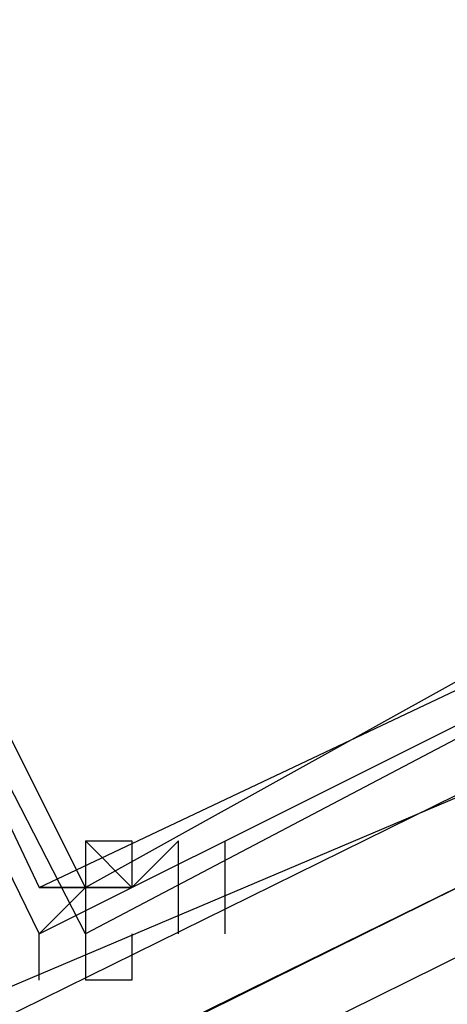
# Model space of a CAD drawing. Header units: feet. Extents: x -79 to 198, y -22 to 181.
# Tile 248 of 256: x 102.821 to 102.944, y 24.851 to 25.133. Entities that reach past the tile are written whole.
import ezdxf

# ---------------------------------------------------------------- set-up
doc = ezdxf.new("R2010")
doc.units = ezdxf.units.FT
doc.layers.add('A-LINEA', color=7, linetype='CONTINUOUS')

msp = doc.modelspace()

# ---------------------------------------------------------------- linework, layer by layer
at = {"layer": 'A-LINEA'}
for p, q in [((93.693, 20.9769), (103.4585, 25.128)), ((93.693, 20.9769), (103.4585, 25.128)), ((102.84, 24.8844), (102.84, 24.8844)), ((102.84, 24.8844), (102.84, 24.8844)), ((102.8667, 24.8711), (102.8667, 24.8711)), ((102.8667, 24.8711), (102.8667, 24.8711)), ((102.8667, 24.8711), (102.8667, 24.8711)), ((102.8667, 24.8711), (102.8667, 24.8711))]:
    msp.add_line(p, q, dxfattribs=at)
for points in [[(102.8267, 25.5244), (102.5733, 25.3911), (102.8267, 24.8711), (103.0933, 25.0044), (102.8267, 25.5244)], [(102.5733, 25.3911), (102.8267, 25.5244), (103.0933, 25.0044), (102.84, 24.8711), (102.5733, 25.3911)], [(102.8267, 25.5244), (102.5733, 25.3911), (102.8267, 24.8711), (103.0933, 25.0044), (102.8267, 25.5244)], [(102.5733, 25.3911), (102.8267, 25.5244), (103.0933, 25.0044), (102.84, 24.8711), (102.5733, 25.3911)], [(102.8267, 25.5111), (102.5867, 25.3911), (102.8267, 24.8844), (103.08, 25.0044), (102.8267, 25.5111)], [(102.5867, 25.3911), (102.8267, 25.5111), (103.08, 25.0178), (102.84, 24.8844), (102.5867, 25.3911)], [(102.8267, 25.5111), (102.5867, 25.3911), (102.8267, 24.8844), (103.08, 25.0044), (102.8267, 25.5111)], [(102.5867, 25.3911), (102.8267, 25.5111), (103.08, 25.0178), (102.84, 24.8844), (102.5867, 25.3911)], [(102.9467, 24.8978), (102.9467, 24.8844), (99.4133, 23.1511), (99.4, 23.1644), (102.9467, 24.9111), (102.9467, 24.8978)], [(102.9467, 24.8978), (102.9467, 24.8844), (99.4133, 23.1511), (99.4, 23.1644), (102.9467, 24.9111), (102.9467, 24.8978)], [(102.8667, 24.8711), (102.8667, 24.8711), (102.8667, 24.8711), (102.8667, 24.8711), (102.8667, 24.8978), (102.8667, 24.8978), (102.8533, 24.8844), (102.8533, 24.8844), (102.84, 24.8844), (102.8533, 24.8844), (102.84, 24.8978), (102.84, 24.8978)], [(102.84, 24.8978), (102.84, 24.8844), (102.84, 24.8844), (102.84, 24.8844), (102.84, 24.8844), (102.84, 24.8844), (102.84, 24.8711), (102.84, 24.8711), (102.84, 24.8578), (102.84, 24.8578)], [(102.84, 24.8978), (102.8533, 24.8978), (102.8533, 24.8844), (102.8533, 24.8844), (102.8533, 24.8844), (102.8533, 24.8844), (102.8667, 24.8978), (102.8667, 24.8978)], [(102.8667, 24.8711), (102.8667, 24.8711), (102.8667, 24.8711), (102.8667, 24.8711), (102.8667, 24.8978), (102.8667, 24.8978), (102.8533, 24.8844), (102.8533, 24.8844), (102.84, 24.8844), (102.8533, 24.8844), (102.84, 24.8978), (102.84, 24.8978)], [(102.84, 24.8978), (102.84, 24.8844), (102.84, 24.8844), (102.84, 24.8844), (102.84, 24.8844), (102.84, 24.8844), (102.84, 24.8711), (102.84, 24.8711), (102.84, 24.8578), (102.84, 24.8578)], [(102.84, 24.8978), (102.8533, 24.8978), (102.8533, 24.8844), (102.8533, 24.8844), (102.8533, 24.8844), (102.8533, 24.8844), (102.8667, 24.8978), (102.8667, 24.8978)], [(102.88, 24.8978), (102.88, 24.8711), (102.88, 24.8711), (102.88, 24.8711)], [(102.88, 24.8978), (102.88, 24.8711), (102.88, 24.8711), (102.88, 24.8711)], [(102.96, 24.8711), (99.4267, 23.1244), (99.4133, 23.1378), (102.9467, 24.8844), (102.96, 24.8844), (102.96, 24.8711)], [(102.96, 24.8711), (99.4267, 23.1244), (99.4133, 23.1378), (102.9467, 24.8844), (102.96, 24.8844), (102.96, 24.8711)], [(102.8267, 24.8578), (102.8267, 24.8711), (102.8267, 24.8711), (102.84, 24.8844), (102.84, 24.8844), (102.84, 24.8844), (102.84, 24.8844), (102.8267, 24.8844), (102.84, 24.8844), (102.84, 24.8844)], [(102.8267, 24.8578), (102.8267, 24.8711), (102.8267, 24.8711), (102.84, 24.8844), (102.84, 24.8844), (102.84, 24.8844), (102.84, 24.8844), (102.8267, 24.8844), (102.84, 24.8844), (102.84, 24.8844)], [(102.8533, 24.8844), (102.84, 24.8844), (102.84, 24.8844)], [(102.8533, 24.8844), (102.84, 24.8844), (102.84, 24.8844)], [(102.8533, 24.8844), (102.8533, 24.8844), (102.8533, 24.8844)], [(102.8533, 24.8844), (102.8533, 24.8844), (102.8533, 24.8844)], [(102.8533, 24.8711), (102.8533, 24.8578), (102.8533, 24.8578), (102.84, 24.8578), (102.84, 24.8578), (102.84, 24.8578)], [(102.8533, 24.8711), (102.8533, 24.8578), (102.8533, 24.8578), (102.84, 24.8578), (102.84, 24.8578), (102.84, 24.8578)], [(102.8533, 24.8578), (102.8533, 24.8578), (102.8533, 24.8578), (102.8533, 24.8578)], [(102.8533, 24.8578), (102.8533, 24.8578), (102.8533, 24.8578), (102.8533, 24.8578)]]:
    msp.add_lwpolyline(points, dxfattribs=at)
msp.add_lwpolyline([(102.84, 24.8844), (102.84, 24.8844), (102.84, 24.8844), (102.84, 24.8844)], close=True, dxfattribs=at)
msp.add_lwpolyline([(102.84, 24.8844), (102.84, 24.8844), (102.84, 24.8844), (102.84, 24.8844)], close=True, dxfattribs=at)

doc.saveas('drawing.dxf')
